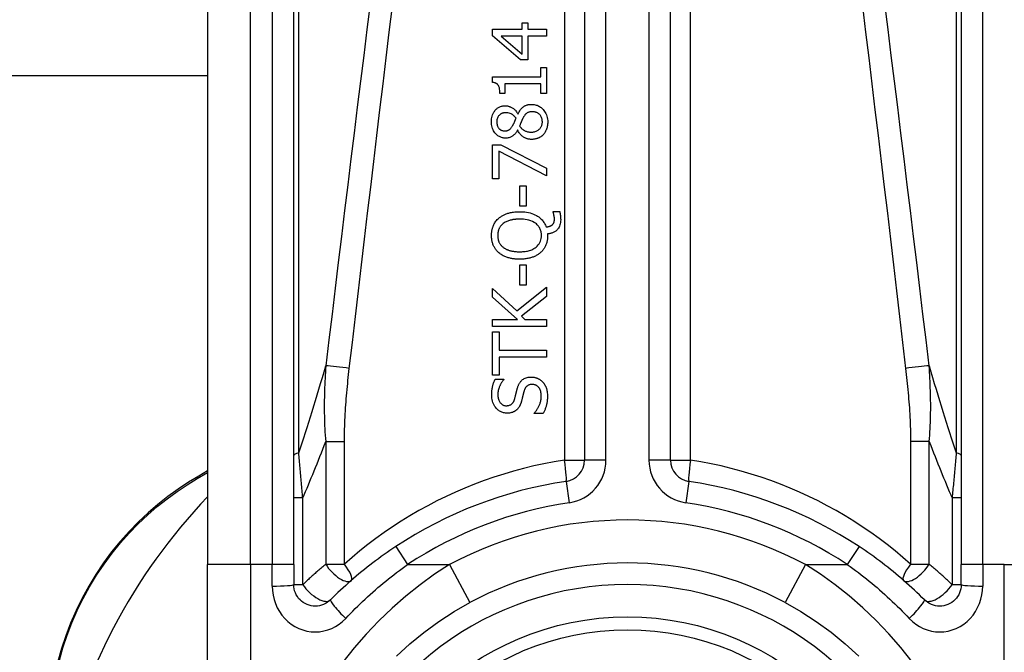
# Model space of a CAD drawing. Header units: inches. Extents: x 15 to 513, y 46 to 241.
# Tile 77 of 256: x 19.129 to 20.029, y 161.877 to 162.456. Entities that reach past the tile are written whole.
import ezdxf

# ---------------------------------------------------------------- set-up
doc = ezdxf.new("R2010")
doc.units = ezdxf.units.IN
doc.header["$MEASUREMENT"] = 0
doc.layers.add('Visible Edges(ANSI)', color=7, linetype='Continuous', lineweight=25)
doc.layers.add('Visible Tangent Edges(ANSI)', color=7, linetype='Continuous', lineweight=25)

msp = doc.modelspace()

# ---------------------------------------------------------------- linework, layer by layer
at = {"layer": 'Visible Edges(ANSI)'}
for p, q in [((19.64477, 162.70499), (19.64477, 162.05301)), ((19.72349, 162.05301), (19.72349, 162.70499)), ((19.30027, 162.60657), (19.30027, 161.9575)), ((19.37901, 161.9575), (19.37901, 162.60657)), ((19.98925, 162.60657), (19.98925, 161.9575)), ((19.58788, 162.44733), (19.58788, 162.45319)), ((19.58788, 162.45319), (19.59318, 162.45319)), ((19.59318, 162.45319), (19.59318, 162.44733)), ((19.56088, 162.44126), (19.56088, 162.44733)), ((19.56088, 162.44733), (19.58788, 162.44733)), ((19.59318, 162.44733), (19.61009, 162.44733)), ((19.61009, 162.44733), (19.61009, 162.44099)), ((19.58624, 162.41925), (19.56088, 162.44126)), ((19.58788, 162.44099), (19.56866, 162.44099)), ((19.56866, 162.44099), (19.58788, 162.42443)), ((19.58788, 162.42443), (19.58788, 162.44099)), ((19.59318, 162.44099), (19.59318, 162.41925)), ((19.61009, 162.44099), (19.59318, 162.44099)), ((19.59318, 162.41925), (19.58624, 162.41925)), ((19.60507, 162.40374), (19.60507, 162.41247)), ((19.60507, 162.41247), (19.61009, 162.41247)), ((19.61009, 162.41247), (19.61009, 162.38846)), ((19.30027, 162.40481), (16.36763, 162.40481)), ((19.56072, 162.39863), (19.56072, 162.40374)), ((19.56072, 162.40374), (19.60507, 162.40374)), ((19.57209, 162.3974), (19.57209, 162.38846)), ((19.60507, 162.3974), (19.57209, 162.3974)), ((19.60507, 162.38846), (19.60507, 162.3974)), ((19.57209, 162.38846), (19.56758, 162.38846)), ((19.61009, 162.38846), (19.60507, 162.38846)), ((19.58389, 162.36984), (19.58409, 162.36984)), ((19.58381, 162.35484), (19.58361, 162.35484)), ((19.56088, 162.31042), (19.56088, 162.34164)), ((19.56088, 162.34164), (19.56826, 162.34164)), ((19.56666, 162.33582), (19.56666, 162.31042)), ((19.61009, 162.31333), (19.56666, 162.33582)), ((19.56826, 162.34164), (19.61009, 162.32035)), ((19.61009, 162.32035), (19.61009, 162.31333)), ((19.56666, 162.31042), (19.56088, 162.31042)), ((19.58557, 162.28557), (19.58557, 162.30419)), ((19.58557, 162.30419), (19.59155, 162.30419)), ((19.59155, 162.30419), (19.59155, 162.28557)), ((19.59155, 162.28557), (19.58557, 162.28557)), ((19.61619, 162.27967), (19.61619, 162.28055)), ((19.61619, 162.28055), (19.62214, 162.28055)), ((19.61113, 162.26013), (19.61113, 162.25861)), ((19.58557, 162.21311), (19.58557, 162.23173)), ((19.58557, 162.23173), (19.59155, 162.23173)), ((19.59155, 162.23173), (19.59155, 162.21311)), ((19.56088, 162.20202), (19.56088, 162.21)), ((19.56088, 162.21), (19.58285, 162.18962)), ((19.58285, 162.18962), (19.61009, 162.21119)), ((19.59155, 162.21311), (19.58557, 162.21311)), ((19.61009, 162.21119), (19.61009, 162.2027)), ((19.58349, 162.18184), (19.56088, 162.20202)), ((19.61009, 162.2027), (19.5872, 162.18471)), ((19.5872, 162.18471), (19.59043, 162.18184)), ((19.56088, 162.1753), (19.56088, 162.18184)), ((19.56088, 162.18184), (19.58349, 162.18184)), ((19.61009, 162.1753), (19.56088, 162.1753)), ((19.59043, 162.18184), (19.61009, 162.18184)), ((19.61009, 162.18184), (19.61009, 162.1753)), ((19.56088, 162.13075), (19.56088, 162.17032)), ((19.56088, 162.17032), (19.5667, 162.17032)), ((19.5667, 162.17032), (19.5667, 162.15381)), ((19.5667, 162.15381), (19.61009, 162.15381)), ((19.5667, 162.14726), (19.5667, 162.13075)), ((19.61009, 162.14726), (19.5667, 162.14726)), ((19.61009, 162.15381), (19.61009, 162.14726)), ((19.5667, 162.13075), (19.56088, 162.13075)), ((19.56319, 162.1272), (19.57101, 162.1272)), ((19.57101, 162.1272), (19.57101, 162.12673)), ((19.59893, 162.09566), (19.59893, 162.09614)), ((19.60714, 162.09566), (19.59893, 162.09566)), ((19.30027, 162.04314), (19.29227, 162.03851)), ((19.30027, 161.72024), (19.30027, 161.9575)), ((19.37901, 161.9575), (19.37901, 161.93908)), ((19.98925, 161.93908), (19.98925, 161.9575))]:
    msp.add_line(p, q, dxfattribs=at)
at = {"layer": 'Visible Edges(ANSI)', "flags": 128}
for points in [[(19.56758, 162.38846), (19.56755, 162.38984), (19.56746, 162.3912), (19.56728, 162.39252), (19.56702, 162.39376), (19.56665, 162.39488), (19.56627, 162.39571), (19.56592, 162.39625), (19.56568, 162.39657), (19.56544, 162.39682), (19.56519, 162.39705), (19.56493, 162.39727), (19.56465, 162.39746), (19.56436, 162.39764), (19.56405, 162.3978), (19.56374, 162.39795), (19.56342, 162.39808), (19.56309, 162.39819), (19.56276, 162.39829), (19.56243, 162.39837), (19.56209, 162.39845), (19.56175, 162.39851), (19.56141, 162.39856), (19.56106, 162.3986), (19.56072, 162.39863)], [(19.55976, 162.36254), (19.5598, 162.36387), (19.55991, 162.3652), (19.56011, 162.36651), (19.56041, 162.36781), (19.56081, 162.36907), (19.56131, 162.37027), (19.56186, 162.37131), (19.56242, 162.3722), (19.56299, 162.37295), (19.56353, 162.37358), (19.56403, 162.37409), (19.56455, 162.37457), (19.56509, 162.37501), (19.56565, 162.37541), (19.56624, 162.37578), (19.56685, 162.37612), (19.56748, 162.37641), (19.56814, 162.37667), (19.56881, 162.37688), (19.56949, 162.37705), (19.57018, 162.37718), (19.57088, 162.37727), (19.57158, 162.37732), (19.57229, 162.37734)], [(19.57229, 162.37734), (19.57274, 162.37733), (19.57319, 162.3773), (19.57363, 162.37726), (19.57408, 162.37719), (19.57452, 162.37711), (19.57495, 162.37702), (19.57539, 162.37691), (19.57582, 162.37678), (19.57624, 162.37663), (19.57667, 162.37647), (19.57711, 162.37629), (19.5776, 162.37607), (19.57813, 162.3758), (19.57869, 162.37549), (19.57928, 162.37512), (19.57987, 162.3747), (19.58047, 162.37423), (19.58107, 162.3737), (19.58163, 162.37313), (19.58216, 162.37252), (19.58264, 162.37189), (19.58309, 162.37123), (19.58351, 162.37055), (19.58389, 162.36984)], [(19.58409, 162.36984), (19.58443, 162.37053), (19.58478, 162.37122), (19.58516, 162.3719), (19.58557, 162.37256), (19.586, 162.3732), (19.58646, 162.37383), (19.58695, 162.37443), (19.58746, 162.375), (19.588, 162.37554), (19.58856, 162.37604), (19.58911, 162.37647), (19.58965, 162.37684), (19.59019, 162.37716), (19.59073, 162.37744), (19.59127, 162.37768), (19.59182, 162.37788), (19.59237, 162.37805), (19.59293, 162.3782), (19.59349, 162.37832), (19.59406, 162.37841), (19.59464, 162.37849), (19.59522, 162.37853), (19.59579, 162.37856), (19.59637, 162.37857)], [(19.59701, 162.37179), (19.59648, 162.37178), (19.59595, 162.37175), (19.59541, 162.3717), (19.59488, 162.37162), (19.59436, 162.37151), (19.59385, 162.37137), (19.59335, 162.3712), (19.59289, 162.371), (19.59249, 162.37078), (19.59212, 162.37055), (19.59179, 162.37031), (19.59149, 162.37005), (19.59122, 162.36979), (19.59094, 162.36951), (19.59068, 162.36921), (19.59042, 162.3689), (19.59017, 162.36857), (19.58992, 162.36823), (19.58968, 162.36788), (19.58944, 162.36752), (19.58921, 162.36715), (19.58899, 162.36677), (19.58877, 162.36639), (19.58856, 162.36601)], [(19.59637, 162.37857), (19.59724, 162.37855), (19.5981, 162.37848), (19.59894, 162.37837), (19.59978, 162.3782), (19.60061, 162.37799), (19.60143, 162.37772), (19.60223, 162.3774), (19.60301, 162.37702), (19.60376, 162.3766), (19.60448, 162.37614), (19.60517, 162.37563), (19.60583, 162.37507), (19.60646, 162.37448), (19.60711, 162.37381), (19.60776, 162.37304), (19.60841, 162.37216), (19.60903, 162.37118), (19.6096, 162.3701), (19.61011, 162.36891), (19.61052, 162.36768), (19.61083, 162.36642), (19.61105, 162.36514), (19.61117, 162.36384), (19.61121, 162.36254)], [(19.6063, 162.36262), (19.60628, 162.3634), (19.60621, 162.36418), (19.60608, 162.36495), (19.6059, 162.3657), (19.60565, 162.36644), (19.60534, 162.36714), (19.605, 162.36776), (19.60463, 162.36831), (19.60425, 162.3688), (19.60387, 162.36922), (19.60348, 162.3696), (19.60307, 162.36994), (19.60264, 162.37026), (19.60219, 162.37054), (19.60172, 162.37079), (19.60123, 162.37102), (19.60073, 162.37121), (19.60021, 162.37138), (19.59969, 162.37151), (19.59916, 162.37162), (19.59863, 162.3717), (19.59809, 162.37175), (19.59755, 162.37178), (19.59701, 162.37179)], [(19.57272, 162.3477), (19.57198, 162.34772), (19.57124, 162.34778), (19.57051, 162.34788), (19.56978, 162.34803), (19.56907, 162.34822), (19.56836, 162.34845), (19.56767, 162.34874), (19.567, 162.34906), (19.56636, 162.34943), (19.56574, 162.34984), (19.56515, 162.35029), (19.56458, 162.35077), (19.56404, 162.35129), (19.56347, 162.35189), (19.56289, 162.35259), (19.5623, 162.3534), (19.56173, 162.35433), (19.5612, 162.35537), (19.56074, 162.3565), (19.56037, 162.35767), (19.5601, 162.35887), (19.55991, 162.36008), (19.5598, 162.36131), (19.55976, 162.36254)], [(19.57237, 162.37088), (19.57197, 162.37087), (19.57158, 162.37084), (19.57119, 162.3708), (19.5708, 162.37074), (19.57042, 162.37066), (19.57004, 162.37056), (19.56967, 162.37045), (19.5693, 162.37031), (19.56893, 162.37015), (19.56858, 162.36997), (19.56825, 162.36978), (19.56792, 162.36956), (19.5676, 162.36933), (19.5673, 162.36909), (19.56701, 162.36882), (19.56671, 162.36852), (19.56635, 162.36812), (19.56596, 162.36758), (19.56557, 162.36691), (19.56521, 162.3661), (19.56494, 162.36523), (19.56476, 162.36433), (19.56466, 162.36342), (19.56463, 162.3625)], [(19.56463, 162.3625), (19.56465, 162.36174), (19.56473, 162.36098), (19.56485, 162.36023), (19.56504, 162.35949), (19.56529, 162.35878), (19.56559, 162.35811), (19.56592, 162.35754), (19.56625, 162.35705), (19.56658, 162.35664), (19.56688, 162.35631), (19.56717, 162.35603), (19.56748, 162.35577), (19.56779, 162.35553), (19.56813, 162.35531), (19.56847, 162.35512), (19.56883, 162.35494), (19.56921, 162.35479), (19.56959, 162.35466), (19.56998, 162.35455), (19.57037, 162.35447), (19.57076, 162.3544), (19.57116, 162.35436), (19.57156, 162.35433), (19.57197, 162.35432)], [(19.58222, 162.36597), (19.58204, 162.3662), (19.58186, 162.36642), (19.58168, 162.36664), (19.58149, 162.36687), (19.5813, 162.36708), (19.5811, 162.3673), (19.5809, 162.36751), (19.5807, 162.36772), (19.58049, 162.36792), (19.58027, 162.36812), (19.58006, 162.36832), (19.57984, 162.36851), (19.57961, 162.36869), (19.57938, 162.36886), (19.57915, 162.36903), (19.57891, 162.36919), (19.57867, 162.36935), (19.57829, 162.36956), (19.57771, 162.36985), (19.57691, 162.37016), (19.5759, 162.37046), (19.57474, 162.3707), (19.57356, 162.37083), (19.57237, 162.37088)], [(19.57915, 162.35903), (19.57922, 162.35917), (19.57931, 162.35933), (19.57941, 162.35951), (19.57951, 162.35971), (19.57962, 162.35992), (19.57974, 162.36016), (19.57987, 162.3604), (19.58, 162.36067), (19.58013, 162.36094), (19.58027, 162.36123), (19.58041, 162.36153), (19.58056, 162.36184), (19.5807, 162.36216), (19.58085, 162.36249), (19.581, 162.36282), (19.58115, 162.36316), (19.58129, 162.36351), (19.58143, 162.36386), (19.58158, 162.36421), (19.58171, 162.36456), (19.58185, 162.36491), (19.58198, 162.36527), (19.5821, 162.36562), (19.58222, 162.36597)], [(19.58856, 162.36601), (19.58847, 162.36585), (19.58838, 162.36569), (19.5883, 162.36553), (19.58821, 162.36536), (19.58813, 162.36518), (19.58804, 162.365), (19.58795, 162.3648), (19.58786, 162.3646), (19.58776, 162.36438), (19.58766, 162.36415), (19.58756, 162.3639), (19.58745, 162.36364), (19.58733, 162.36336), (19.58721, 162.36306), (19.58708, 162.36274), (19.58695, 162.36241), (19.5868, 162.36205), (19.58665, 162.36166), (19.58648, 162.36125), (19.58631, 162.36082), (19.58612, 162.36035), (19.58592, 162.35986), (19.58571, 162.35934), (19.58549, 162.35879)], [(19.59601, 162.35317), (19.5968, 162.35319), (19.59758, 162.35326), (19.59836, 162.35337), (19.59912, 162.35354), (19.59987, 162.35376), (19.60061, 162.35405), (19.6013, 162.35437), (19.60193, 162.35474), (19.6025, 162.35512), (19.60301, 162.35552), (19.60347, 162.35593), (19.60388, 162.35635), (19.60427, 162.35678), (19.60462, 162.35723), (19.60494, 162.3577), (19.60523, 162.35819), (19.60549, 162.3587), (19.60571, 162.35924), (19.6059, 162.35978), (19.60605, 162.36034), (19.60616, 162.3609), (19.60624, 162.36147), (19.60629, 162.36204), (19.6063, 162.36262)], [(19.61121, 162.36254), (19.61121, 162.3621), (19.61119, 162.36166), (19.61117, 162.36122), (19.61114, 162.36078), (19.61111, 162.36035), (19.61106, 162.35991), (19.611, 162.35948), (19.61094, 162.35905), (19.61086, 162.35862), (19.61078, 162.35819), (19.61068, 162.35776), (19.61057, 162.35734), (19.61046, 162.35692), (19.61033, 162.3565), (19.61019, 162.35608), (19.61004, 162.35566), (19.60984, 162.35516), (19.60959, 162.35459), (19.60929, 162.35397), (19.60892, 162.3533), (19.60849, 162.35262), (19.60803, 162.35196), (19.60752, 162.35133), (19.60698, 162.35074)], [(19.57197, 162.35432), (19.57223, 162.35433), (19.57249, 162.35434), (19.57275, 162.35436), (19.57301, 162.35438), (19.57327, 162.35442), (19.57353, 162.35446), (19.57378, 162.35451), (19.57404, 162.35457), (19.57429, 162.35464), (19.57454, 162.35472), (19.57478, 162.35481), (19.57503, 162.35491), (19.57531, 162.35504), (19.57562, 162.3552), (19.57595, 162.35541), (19.57632, 162.35566), (19.5767, 162.35597), (19.57711, 162.35634), (19.5775, 162.35674), (19.57787, 162.35717), (19.57822, 162.35761), (19.57855, 162.35807), (19.57886, 162.35855), (19.57915, 162.35903)], [(19.58361, 162.35484), (19.58337, 162.35443), (19.58311, 162.35402), (19.58285, 162.35361), (19.58257, 162.35321), (19.58229, 162.35281), (19.58199, 162.35241), (19.58169, 162.35203), (19.58138, 162.35166), (19.58105, 162.35129), (19.58072, 162.35094), (19.58037, 162.3506), (19.58002, 162.35027), (19.57965, 162.34996), (19.57927, 162.34966), (19.57884, 162.34936), (19.57836, 162.34906), (19.57782, 162.34877), (19.5772, 162.3485), (19.57652, 162.34825), (19.57577, 162.34804), (19.57502, 162.34789), (19.57426, 162.34778), (19.57349, 162.34772), (19.57272, 162.3477)], [(19.59649, 162.34651), (19.59596, 162.34652), (19.59542, 162.34655), (19.59489, 162.3466), (19.59437, 162.34667), (19.59385, 162.34676), (19.59333, 162.34687), (19.59282, 162.347), (19.59231, 162.34715), (19.5918, 162.34732), (19.59131, 162.34752), (19.5908, 162.34774), (19.59026, 162.348), (19.5897, 162.34831), (19.58912, 162.34866), (19.58852, 162.34907), (19.58792, 162.34953), (19.58731, 162.35005), (19.58671, 162.35064), (19.58613, 162.35127), (19.5856, 162.35194), (19.5851, 162.35263), (19.58463, 162.35334), (19.58421, 162.35408), (19.58381, 162.35484)], [(19.58549, 162.35879), (19.58573, 162.35844), (19.58598, 162.35809), (19.58624, 162.35775), (19.58652, 162.35742), (19.5868, 162.3571), (19.58709, 162.35679), (19.58739, 162.3565), (19.5877, 162.35621), (19.58803, 162.35593), (19.58836, 162.35566), (19.5887, 162.35541), (19.58906, 162.35516), (19.58944, 162.35492), (19.58987, 162.35467), (19.59034, 162.35442), (19.59085, 162.35418), (19.59141, 162.35396), (19.59202, 162.35375), (19.59267, 162.35357), (19.59333, 162.35342), (19.59399, 162.35331), (19.59466, 162.35323), (19.59534, 162.35318), (19.59601, 162.35317)], [(19.60698, 162.35074), (19.60669, 162.35044), (19.60639, 162.35016), (19.60608, 162.34988), (19.60577, 162.34962), (19.60545, 162.34937), (19.60512, 162.34912), (19.60478, 162.34889), (19.60444, 162.34867), (19.60409, 162.34846), (19.60373, 162.34826), (19.60336, 162.34807), (19.60299, 162.34789), (19.60261, 162.34772), (19.6022, 162.34756), (19.60176, 162.34739), (19.60127, 162.34723), (19.60075, 162.34707), (19.60018, 162.34693), (19.59958, 162.3468), (19.59897, 162.34669), (19.59836, 162.34661), (19.59774, 162.34655), (19.59712, 162.34652), (19.59649, 162.34651)], [(19.55984, 162.25861), (19.55985, 162.25925), (19.55987, 162.25988), (19.55991, 162.26051), (19.55996, 162.26115), (19.56003, 162.26177), (19.56011, 162.2624), (19.56021, 162.26302), (19.56033, 162.26364), (19.56047, 162.26425), (19.56062, 162.26486), (19.56079, 162.26547), (19.56099, 162.26607), (19.5612, 162.26667), (19.56143, 162.26726), (19.56169, 162.26788), (19.56201, 162.26855), (19.56239, 162.26928), (19.56282, 162.27004), (19.56332, 162.27083), (19.56389, 162.27162), (19.5645, 162.27239), (19.56514, 162.27312), (19.56582, 162.27382), (19.56654, 162.27448)], [(19.56654, 162.27448), (19.5671, 162.27495), (19.56767, 162.27538), (19.56825, 162.2758), (19.56885, 162.2762), (19.56947, 162.27657), (19.57009, 162.27692), (19.57073, 162.27726), (19.57137, 162.27757), (19.57203, 162.27787), (19.57269, 162.27815), (19.57337, 162.27841), (19.57407, 162.27866), (19.5748, 162.2789), (19.57557, 162.27913), (19.57638, 162.27934), (19.57722, 162.27954), (19.57811, 162.27973), (19.57903, 162.27989), (19.58, 162.28004), (19.58101, 162.28016), (19.58207, 162.28025), (19.58317, 162.28033), (19.58433, 162.28037), (19.58553, 162.28039)], [(19.58553, 162.27357), (19.58498, 162.27356), (19.58442, 162.27355), (19.58387, 162.27354), (19.58331, 162.27351), (19.58276, 162.27348), (19.5822, 162.27343), (19.58165, 162.27338), (19.58109, 162.27332), (19.58054, 162.27326), (19.57999, 162.27318), (19.57944, 162.27309), (19.5789, 162.27299), (19.57835, 162.27288), (19.57781, 162.27276), (19.57728, 162.27262), (19.57675, 162.27248), (19.57615, 162.2723), (19.57548, 162.27208), (19.57474, 162.27181), (19.57395, 162.27149), (19.57313, 162.2711), (19.57229, 162.27065), (19.57144, 162.27013), (19.57061, 162.26954)], [(19.58553, 162.28039), (19.58713, 162.28036), (19.58874, 162.28027), (19.59035, 162.28013), (19.59195, 162.27991), (19.59354, 162.27961), (19.59511, 162.27924), (19.59665, 162.27878), (19.59815, 162.27823), (19.59955, 162.27761), (19.60081, 162.27695), (19.60195, 162.27627), (19.60297, 162.27558), (19.60386, 162.27488), (19.60465, 162.2742), (19.60535, 162.27354), (19.60599, 162.27287), (19.6066, 162.27216), (19.60717, 162.27142), (19.6077, 162.27064), (19.60819, 162.26984), (19.60864, 162.26902), (19.60905, 162.26818), (19.60941, 162.26731), (19.60973, 162.26643)], [(19.60555, 162.25865), (19.60553, 162.25949), (19.60546, 162.26033), (19.60536, 162.26116), (19.6052, 162.26197), (19.605, 162.26278), (19.60475, 162.26358), (19.60444, 162.26436), (19.60409, 162.26512), (19.60368, 162.26584), (19.60323, 162.26654), (19.60274, 162.2672), (19.6022, 162.26784), (19.6016, 162.26845), (19.60086, 162.26914), (19.59991, 162.26987), (19.59875, 162.27063), (19.59734, 162.27137), (19.59575, 162.27203), (19.5941, 162.27255), (19.59242, 162.27295), (19.59071, 162.27323), (19.58899, 162.27343), (19.58725, 162.27353), (19.58553, 162.27357)], [(19.62305, 162.27289), (19.62302, 162.27172), (19.62291, 162.27056), (19.62271, 162.26941), (19.62242, 162.26829), (19.62203, 162.26719), (19.62156, 162.26619), (19.62105, 162.26532), (19.62053, 162.26458), (19.62002, 162.26396), (19.61954, 162.26345), (19.61906, 162.263), (19.61855, 162.26258), (19.61802, 162.2622), (19.61746, 162.26186), (19.61689, 162.26154), (19.61629, 162.26126), (19.61567, 162.26101), (19.61505, 162.2608), (19.61441, 162.26062), (19.61376, 162.26047), (19.61311, 162.26034), (19.61245, 162.26025), (19.61179, 162.26017), (19.61113, 162.26013)], [(19.61536, 162.2683), (19.61553, 162.26846), (19.61569, 162.26862), (19.61584, 162.26879), (19.61599, 162.26896), (19.61613, 162.26914), (19.61627, 162.26932), (19.61639, 162.26951), (19.61651, 162.26971), (19.61662, 162.26991), (19.61672, 162.27011), (19.61681, 162.27033), (19.6169, 162.27055), (19.61698, 162.27078), (19.61705, 162.27103), (19.61711, 162.27128), (19.61716, 162.27156), (19.61721, 162.27185), (19.61725, 162.27215), (19.61729, 162.27245), (19.61731, 162.27276), (19.61733, 162.27306), (19.61734, 162.27337), (19.61735, 162.27367), (19.61735, 162.27397)], [(19.61735, 162.27397), (19.61735, 162.27413), (19.61734, 162.2743), (19.61734, 162.27447), (19.61733, 162.27465), (19.61731, 162.27482), (19.61729, 162.27499), (19.61728, 162.27517), (19.61725, 162.27534), (19.61723, 162.27551), (19.61721, 162.27569), (19.61718, 162.27586), (19.61715, 162.27603), (19.61712, 162.2762), (19.61708, 162.27637), (19.61705, 162.27654), (19.61701, 162.27671), (19.61698, 162.27688), (19.61694, 162.27704), (19.61689, 162.27726), (19.6168, 162.27764), (19.61668, 162.27812), (19.61653, 162.27866), (19.61637, 162.27919), (19.61619, 162.27967)], [(19.62214, 162.28055), (19.62223, 162.28015), (19.62232, 162.27975), (19.6224, 162.27937), (19.62247, 162.27899), (19.62254, 162.27862), (19.6226, 162.27826), (19.62266, 162.27791), (19.62271, 162.27758), (19.62276, 162.27725), (19.6228, 162.27695), (19.62283, 162.27665), (19.62286, 162.27636), (19.62289, 162.27608), (19.62292, 162.27579), (19.62295, 162.2755), (19.62297, 162.27521), (19.62299, 162.27492), (19.62301, 162.27463), (19.62302, 162.27434), (19.62303, 162.27405), (19.62304, 162.27376), (19.62305, 162.27347), (19.62305, 162.27318), (19.62305, 162.27289)], [(19.57061, 162.26954), (19.5702, 162.26921), (19.56981, 162.26888), (19.56943, 162.26853), (19.56907, 162.26816), (19.56872, 162.26779), (19.56839, 162.26739), (19.56807, 162.26699), (19.56777, 162.26657), (19.56748, 162.26613), (19.56722, 162.26568), (19.56697, 162.26522), (19.56674, 162.26475), (19.56654, 162.26427), (19.56635, 162.26378), (19.56618, 162.26329), (19.56604, 162.26279), (19.56591, 162.26228), (19.5658, 162.26177), (19.56571, 162.26125), (19.56563, 162.26074), (19.56558, 162.26022), (19.56554, 162.2597), (19.56551, 162.25917), (19.56551, 162.25865)], [(19.60973, 162.26643), (19.60994, 162.26645), (19.61015, 162.26647), (19.61035, 162.26649), (19.61056, 162.26652), (19.61076, 162.26655), (19.61097, 162.26658), (19.61117, 162.26661), (19.61138, 162.26665), (19.61158, 162.26669), (19.61179, 162.26673), (19.61199, 162.26677), (19.61219, 162.26682), (19.61239, 162.26687), (19.61259, 162.26693), (19.61279, 162.26699), (19.61299, 162.26705), (19.6132, 162.26712), (19.61346, 162.26721), (19.61375, 162.26733), (19.61407, 162.26747), (19.61441, 162.26764), (19.61474, 162.26784), (19.61506, 162.26806), (19.61536, 162.2683)], [(19.56654, 162.24278), (19.566, 162.24327), (19.56547, 162.24378), (19.56496, 162.24431), (19.56448, 162.24486), (19.56402, 162.24542), (19.56359, 162.246), (19.56317, 162.2466), (19.56278, 162.24722), (19.56241, 162.24786), (19.56207, 162.24851), (19.56175, 162.24918), (19.56145, 162.24986), (19.56119, 162.25055), (19.56094, 162.25125), (19.56073, 162.25196), (19.56053, 162.25268), (19.56037, 162.25341), (19.56022, 162.25415), (19.5601, 162.25488), (19.56001, 162.25562), (19.55993, 162.25637), (19.55988, 162.25711), (19.55985, 162.25786), (19.55984, 162.25861)], [(19.56551, 162.25865), (19.56551, 162.25821), (19.56553, 162.25777), (19.56555, 162.25733), (19.56559, 162.25688), (19.56564, 162.25645), (19.5657, 162.25601), (19.56577, 162.25557), (19.56585, 162.25514), (19.56595, 162.25471), (19.56606, 162.25429), (19.56619, 162.25387), (19.56633, 162.25345), (19.56648, 162.25304), (19.56666, 162.25262), (19.56687, 162.25217), (19.56712, 162.25169), (19.56741, 162.25119), (19.56776, 162.25067), (19.56816, 162.25013), (19.5686, 162.2496), (19.56907, 162.24909), (19.56956, 162.24861), (19.57007, 162.24816), (19.57061, 162.24772)], [(19.58553, 162.2437), (19.58654, 162.24371), (19.58757, 162.24374), (19.5886, 162.24381), (19.58963, 162.2439), (19.59066, 162.24402), (19.59168, 162.24418), (19.5927, 162.24438), (19.5937, 162.24461), (19.59469, 162.24489), (19.59565, 162.24521), (19.59663, 162.24558), (19.59764, 162.24605), (19.59867, 162.2466), (19.5997, 162.24726), (19.60073, 162.24804), (19.60171, 162.24894), (19.60261, 162.24993), (19.6034, 162.251), (19.60407, 162.25214), (19.60462, 162.25337), (19.60504, 162.25465), (19.60533, 162.25596), (19.60549, 162.2573), (19.60555, 162.25865)], [(19.61113, 162.25861), (19.61112, 162.25787), (19.61109, 162.25713), (19.61104, 162.25639), (19.61097, 162.25565), (19.61088, 162.25492), (19.61076, 162.25419), (19.61063, 162.25347), (19.61046, 162.25275), (19.61028, 162.25204), (19.61007, 162.25133), (19.60983, 162.25063), (19.60957, 162.24994), (19.60927, 162.24925), (19.60896, 162.24858), (19.60862, 162.24792), (19.60825, 162.24727), (19.60785, 162.24664), (19.60743, 162.24603), (19.60699, 162.24543), (19.60652, 162.24485), (19.60603, 162.24429), (19.60552, 162.24376), (19.60498, 162.24324), (19.60443, 162.24274)], [(19.57061, 162.24772), (19.57101, 162.24742), (19.57143, 162.24714), (19.57185, 162.24687), (19.57228, 162.24661), (19.57272, 162.24636), (19.57317, 162.24614), (19.57362, 162.24592), (19.57408, 162.24571), (19.57454, 162.24552), (19.57501, 162.24534), (19.57549, 162.24517), (19.57598, 162.24501), (19.57651, 162.24485), (19.57708, 162.24469), (19.5777, 162.24453), (19.57836, 162.24438), (19.57907, 162.24424), (19.57983, 162.24411), (19.58065, 162.24399), (19.58151, 162.24389), (19.58243, 162.24381), (19.58341, 162.24375), (19.58444, 162.24371), (19.58553, 162.2437)], [(19.58553, 162.23688), (19.58473, 162.23688), (19.58393, 162.2369), (19.58312, 162.23694), (19.58232, 162.23699), (19.58151, 162.23705), (19.58071, 162.23713), (19.57991, 162.23723), (19.57911, 162.23735), (19.57832, 162.23748), (19.57753, 162.23764), (19.57674, 162.23781), (19.57597, 162.23801), (19.5752, 162.23822), (19.57444, 162.23847), (19.57367, 162.23873), (19.57288, 162.23903), (19.57209, 162.23937), (19.57129, 162.23973), (19.57049, 162.24014), (19.56968, 162.24058), (19.56888, 162.24106), (19.56809, 162.24159), (19.56731, 162.24216), (19.56654, 162.24278)], [(19.60443, 162.24274), (19.60383, 162.24224), (19.60322, 162.24177), (19.60259, 162.24133), (19.60195, 162.24091), (19.60129, 162.24052), (19.60061, 162.24015), (19.59993, 162.2398), (19.59923, 162.23947), (19.59852, 162.23917), (19.5978, 162.23889), (19.59707, 162.23862), (19.59631, 162.23837), (19.59554, 162.23814), (19.59474, 162.23793), (19.59392, 162.23774), (19.59309, 162.23756), (19.59223, 162.2374), (19.59134, 162.23727), (19.59043, 162.23715), (19.5895, 162.23705), (19.58855, 162.23698), (19.58757, 162.23692), (19.58656, 162.23689), (19.58553, 162.23688)], [(19.58365, 162.11935), (19.58382, 162.11987), (19.584, 162.1204), (19.5842, 162.12092), (19.58441, 162.12143), (19.58463, 162.12194), (19.58487, 162.12244), (19.58513, 162.12293), (19.5854, 162.12342), (19.5857, 162.12388), (19.58601, 162.12434), (19.58634, 162.12478), (19.58671, 162.12524), (19.58715, 162.12572), (19.58767, 162.12622), (19.58828, 162.12672), (19.58897, 162.12721), (19.58976, 162.12767), (19.5906, 162.12808), (19.59146, 162.12841), (19.59236, 162.12868), (19.59327, 162.12888), (19.59419, 162.12902), (19.59512, 162.12909), (19.59605, 162.12912)], [(19.59605, 162.12912), (19.59655, 162.12911), (19.59703, 162.12909), (19.59752, 162.12904), (19.598, 162.12899), (19.59848, 162.12891), (19.59895, 162.12882), (19.59942, 162.12872), (19.59989, 162.12859), (19.60036, 162.12846), (19.60082, 162.1283), (19.60128, 162.12813), (19.60174, 162.12795), (19.60219, 162.12775), (19.60263, 162.12754), (19.60306, 162.12732), (19.60348, 162.12708), (19.60389, 162.12683), (19.6043, 162.12656), (19.6047, 162.12628), (19.60508, 162.12598), (19.60545, 162.12567), (19.60582, 162.12534), (19.60617, 162.125), (19.6065, 162.12465)], [(19.56, 162.11257), (19.56001, 162.11314), (19.56002, 162.11371), (19.56004, 162.11427), (19.56007, 162.11484), (19.5601, 162.11541), (19.56015, 162.11597), (19.5602, 162.11654), (19.56026, 162.1171), (19.56034, 162.11766), (19.56042, 162.11823), (19.56051, 162.11879), (19.56061, 162.11934), (19.56072, 162.1199), (19.56084, 162.12046), (19.56097, 162.12103), (19.56112, 162.12163), (19.5613, 162.12226), (19.56149, 162.12292), (19.56171, 162.12359), (19.56195, 162.12429), (19.56222, 162.125), (19.56251, 162.12572), (19.56284, 162.12646), (19.56319, 162.1272)], [(19.57101, 162.12673), (19.57069, 162.12636), (19.57038, 162.12599), (19.57008, 162.12561), (19.56979, 162.12522), (19.5695, 162.12482), (19.56923, 162.12442), (19.56897, 162.124), (19.56872, 162.12359), (19.56847, 162.12316), (19.56824, 162.12273), (19.56801, 162.1223), (19.5678, 162.12186), (19.56759, 162.12143), (19.56738, 162.12098), (19.56717, 162.12049), (19.56693, 162.1199), (19.56669, 162.11924), (19.56645, 162.11848), (19.56622, 162.11765), (19.56602, 162.11674), (19.56587, 162.11582), (19.56575, 162.11488), (19.56569, 162.11395), (19.56567, 162.11301)], [(19.58106, 162.10926), (19.58118, 162.10972), (19.5813, 162.11017), (19.58142, 162.11062), (19.58153, 162.11107), (19.58164, 162.11151), (19.58175, 162.11196), (19.58186, 162.11239), (19.58197, 162.11283), (19.58207, 162.11326), (19.58218, 162.11369), (19.58228, 162.11412), (19.58238, 162.11454), (19.58249, 162.11496), (19.58259, 162.11538), (19.58269, 162.11579), (19.58279, 162.1162), (19.5829, 162.1166), (19.583, 162.11701), (19.58311, 162.11741), (19.58321, 162.1178), (19.58332, 162.11819), (19.58343, 162.11858), (19.58354, 162.11897), (19.58365, 162.11935)], [(19.59709, 162.1223), (19.59647, 162.12228), (19.59586, 162.12223), (19.59525, 162.12214), (19.59465, 162.122), (19.59406, 162.12182), (19.5935, 162.12158), (19.59301, 162.12133), (19.59259, 162.12106), (19.59223, 162.12078), (19.59193, 162.12052), (19.59168, 162.12027), (19.59144, 162.12001), (19.59122, 162.11973), (19.59101, 162.11945), (19.59082, 162.11916), (19.59064, 162.11886), (19.59047, 162.11855), (19.59031, 162.11823), (19.59016, 162.11791), (19.59002, 162.11758), (19.58989, 162.11725), (19.58977, 162.11691), (19.58966, 162.11658), (19.58955, 162.11624)], [(19.60531, 162.11133), (19.60529, 162.11223), (19.60524, 162.11313), (19.60515, 162.11403), (19.60501, 162.11493), (19.60482, 162.11581), (19.60457, 162.11667), (19.60427, 162.11747), (19.60394, 162.11817), (19.6036, 162.11877), (19.60324, 162.11928), (19.6029, 162.11972), (19.60255, 162.12009), (19.60219, 162.12044), (19.6018, 162.12077), (19.6014, 162.12106), (19.60098, 162.12133), (19.60053, 162.12156), (19.60007, 162.12177), (19.59959, 162.12194), (19.5991, 162.12207), (19.59861, 162.12217), (19.5981, 162.12224), (19.5976, 162.12229), (19.59709, 162.1223)], [(19.6065, 162.12465), (19.60677, 162.12435), (19.60703, 162.12405), (19.60728, 162.12374), (19.60753, 162.12343), (19.60776, 162.12311), (19.60799, 162.12278), (19.60821, 162.12245), (19.60842, 162.12212), (19.60863, 162.12178), (19.60882, 162.12143), (19.60901, 162.12109), (19.60919, 162.12073), (19.60936, 162.12037), (19.60953, 162.12001), (19.60968, 162.11964), (19.60983, 162.11926), (19.60999, 162.11882), (19.61018, 162.11825), (19.61037, 162.11755), (19.61055, 162.11671), (19.61071, 162.11573), (19.61085, 162.11459), (19.61094, 162.11329), (19.61097, 162.11181)], [(19.57408, 162.09602), (19.57328, 162.09604), (19.57248, 162.09611), (19.57169, 162.09622), (19.57092, 162.09638), (19.57015, 162.09658), (19.56939, 162.09684), (19.56865, 162.09715), (19.56793, 162.09751), (19.56724, 162.09791), (19.56658, 162.09835), (19.56595, 162.09884), (19.56534, 162.09936), (19.56475, 162.09993), (19.56413, 162.10059), (19.56348, 162.10137), (19.56283, 162.10228), (19.5622, 162.10332), (19.5616, 162.1045), (19.56109, 162.10578), (19.56068, 162.10709), (19.56037, 162.10844), (19.56016, 162.10981), (19.56004, 162.11118), (19.56, 162.11257)], [(19.56567, 162.11301), (19.56569, 162.11215), (19.56575, 162.1113), (19.56586, 162.11045), (19.56601, 162.10962), (19.56623, 162.10879), (19.56651, 162.10799), (19.56683, 162.10724), (19.56718, 162.10658), (19.56753, 162.10602), (19.56789, 162.10553), (19.56823, 162.10513), (19.56855, 162.10479), (19.56888, 162.10448), (19.56922, 162.1042), (19.56958, 162.10394), (19.56996, 162.10371), (19.57035, 162.1035), (19.57077, 162.10332), (19.57119, 162.10317), (19.57162, 162.10304), (19.57206, 162.10295), (19.5725, 162.10289), (19.57295, 162.10285), (19.5734, 162.10284)], [(19.58955, 162.11624), (19.58945, 162.11587), (19.58936, 162.11552), (19.58927, 162.11519), (19.58918, 162.11488), (19.5891, 162.11458), (19.58903, 162.11429), (19.58896, 162.11401), (19.58889, 162.11373), (19.58882, 162.11345), (19.58875, 162.11317), (19.58868, 162.11288), (19.58861, 162.11259), (19.58854, 162.11228), (19.58846, 162.11196), (19.58838, 162.11163), (19.58829, 162.11127), (19.5882, 162.11089), (19.5881, 162.11049), (19.588, 162.11005), (19.58788, 162.10959), (19.58776, 162.10909), (19.58762, 162.10855), (19.58748, 162.10797), (19.58732, 162.10734)], [(19.59893, 162.09614), (19.59936, 162.09661), (19.59977, 162.09709), (19.60018, 162.09758), (19.60057, 162.09808), (19.60094, 162.09859), (19.6013, 162.0991), (19.60165, 162.09963), (19.60198, 162.10017), (19.6023, 162.10071), (19.6026, 162.10127), (19.60289, 162.10183), (19.60317, 162.1024), (19.60343, 162.10298), (19.60368, 162.10358), (19.60392, 162.1042), (19.60416, 162.10486), (19.60439, 162.10556), (19.6046, 162.1063), (19.6048, 162.10707), (19.60497, 162.10787), (19.60511, 162.1087), (19.60522, 162.10955), (19.60528, 162.11043), (19.60531, 162.11133)], [(19.61097, 162.11181), (19.61097, 162.11112), (19.61095, 162.11042), (19.61092, 162.10972), (19.61089, 162.10901), (19.61084, 162.1083), (19.61077, 162.10759), (19.61069, 162.10688), (19.6106, 162.10617), (19.61049, 162.10547), (19.61036, 162.10477), (19.61021, 162.10408), (19.61005, 162.10341), (19.60986, 162.10274), (19.60966, 162.10208), (19.60945, 162.10142), (19.60923, 162.10077), (19.609, 162.10011), (19.60876, 162.09947), (19.60852, 162.09882), (19.60826, 162.09818), (19.608, 162.09754), (19.60772, 162.09691), (19.60744, 162.09628), (19.60714, 162.09566)], [(19.5734, 162.10284), (19.574, 162.10285), (19.57459, 162.1029), (19.57518, 162.10299), (19.57576, 162.10312), (19.57633, 162.1033), (19.57688, 162.10352), (19.57736, 162.10377), (19.57779, 162.10404), (19.57816, 162.10431), (19.57847, 162.10459), (19.57875, 162.10486), (19.57901, 162.10515), (19.57926, 162.10544), (19.57949, 162.10575), (19.5797, 162.10607), (19.5799, 162.1064), (19.58009, 162.10673), (19.58026, 162.10708), (19.58042, 162.10743), (19.58057, 162.10779), (19.58071, 162.10815), (19.58084, 162.10852), (19.58095, 162.10889), (19.58106, 162.10926)], [(19.58732, 162.10734), (19.58724, 162.10706), (19.58716, 162.10677), (19.58708, 162.10648), (19.58699, 162.1062), (19.5869, 162.10591), (19.58681, 162.10562), (19.58671, 162.10534), (19.58661, 162.10506), (19.5865, 162.10478), (19.58639, 162.1045), (19.58628, 162.10422), (19.58617, 162.10394), (19.58605, 162.10367), (19.58592, 162.1034), (19.5858, 162.10313), (19.58567, 162.10286), (19.58552, 162.10257), (19.58533, 162.10223), (19.58509, 162.10182), (19.5848, 162.10136), (19.58444, 162.10086), (19.58402, 162.10033), (19.58353, 162.09977), (19.58297, 162.09921)], [(19.58297, 162.09921), (19.58275, 162.09901), (19.58252, 162.09881), (19.58229, 162.09863), (19.58206, 162.09844), (19.58182, 162.09827), (19.58157, 162.0981), (19.58133, 162.09794), (19.58107, 162.09779), (19.58082, 162.09764), (19.58056, 162.0975), (19.5803, 162.09736), (19.58003, 162.09723), (19.57976, 162.09711), (19.57948, 162.09699), (19.57921, 162.09688), (19.5789, 162.09676), (19.57853, 162.09664), (19.5781, 162.09651), (19.5776, 162.09639), (19.57704, 162.09627), (19.57641, 162.09617), (19.57571, 162.09609), (19.57493, 162.09604), (19.57408, 162.09602)], [(19.29227, 162.03851), (19.28278, 162.03276), (19.27335, 162.0265), (19.26403, 162.01974), (19.25485, 162.01248), (19.24585, 162.00473), (19.23709, 161.9965), (19.22859, 161.9878), (19.2204, 161.97863), (19.21257, 161.969), (19.20514, 161.95894), (19.19814, 161.94851), (19.19161, 161.93774), (19.18555, 161.9267), (19.18001, 161.91542), (19.17501, 161.90395), (19.17056, 161.89234), (19.16669, 161.88065), (19.16338, 161.86892)], [(19.47228, 161.97392), (19.46961, 161.97213), (19.46695, 161.97033), (19.4643, 161.96849), (19.46167, 161.96664), (19.45905, 161.96476), (19.45645, 161.96286), (19.45386, 161.96094), (19.45129, 161.95899), (19.44874, 161.95703), (19.4462, 161.95504), (19.44368, 161.95303), (19.44118, 161.951), (19.43869, 161.94895), (19.43622, 161.94689), (19.43378, 161.9448), (19.43135, 161.94269), (19.42893, 161.94056), (19.42654, 161.93841), (19.42417, 161.93625), (19.42182, 161.93407), (19.41949, 161.93187), (19.41718, 161.92965), (19.41489, 161.92741), (19.41262, 161.92516)], [(19.95564, 161.92516), (19.95337, 161.92741), (19.95108, 161.92965), (19.94877, 161.93187), (19.94644, 161.93407), (19.94408, 161.93625), (19.94171, 161.93841), (19.93932, 161.94056), (19.93691, 161.94269), (19.93448, 161.9448), (19.93203, 161.94689), (19.92956, 161.94895), (19.92708, 161.951), (19.92457, 161.95303), (19.92205, 161.95504), (19.91952, 161.95703), (19.91696, 161.95899), (19.91439, 161.96094), (19.91181, 161.96286), (19.9092, 161.96476), (19.90659, 161.96664), (19.90395, 161.96849), (19.90131, 161.97033), (19.89865, 161.97213), (19.89597, 161.97392)], [(19.41262, 161.92516), (19.41119, 161.92388), (19.40965, 161.92274), (19.40799, 161.92175), (19.40624, 161.92093), (19.40443, 161.92027), (19.40255, 161.91979), (19.40064, 161.9195), (19.39871, 161.91939), (19.39678, 161.91949), (19.39487, 161.91978), (19.39299, 161.92025), (19.39116, 161.92091), (19.38941, 161.92174), (19.38775, 161.92273), (19.3862, 161.92388), (19.38477, 161.92516), (19.38348, 161.92659), (19.38233, 161.92813), (19.38134, 161.92979), (19.38051, 161.93153), (19.37986, 161.93335), (19.37939, 161.93523), (19.37911, 161.93715), (19.37901, 161.93908)], [(19.98925, 161.93908), (19.98915, 161.93715), (19.98886, 161.93525), (19.98838, 161.93339), (19.98773, 161.93157), (19.98691, 161.92983), (19.98593, 161.92817), (19.98479, 161.92662), (19.98351, 161.92519), (19.98209, 161.9239), (19.98054, 161.92275), (19.97888, 161.92176), (19.97713, 161.92093), (19.9753, 161.92027), (19.97343, 161.91979), (19.97151, 161.91949), (19.96958, 161.91939), (19.96765, 161.91949), (19.96574, 161.91977), (19.96386, 161.92024), (19.96203, 161.92089), (19.96028, 161.92172), (19.95862, 161.92271), (19.95706, 161.92387), (19.95564, 161.92516)], [(19.47286, 161.87374), (19.48516, 161.88492), (19.49809, 161.89548), (19.5116, 161.90537), (19.52562, 161.91449), (19.5401, 161.9228)], [(19.82816, 161.9228), (19.84267, 161.9145), (19.85674, 161.90541), (19.87028, 161.89557), (19.88322, 161.88502), (19.89551, 161.87383)]]:
    msp.add_lwpolyline(points, dxfattribs=at)
at = {"layer": 'Visible Edges(ANSI)'}
msp.add_circle((19.68413, 161.65381), 0.25591, dxfattribs=at)
for centre, radius, start, end in [((19.62508, 162.05301), 0.01969, 278.41327, 0), ((19.74317, 162.05301), 0.01969, 180, 261.58673), ((19.68413, 161.65381), 0.38386, 98.41327, 123.49631), ((19.68413, 161.65381), 0.38386, 56.50369, 81.58673), ((19.68327, 161.65381), 0.52953, 136.3272, 168.3795), ((19.68413, 161.65381), 0.30512, 61.83282, 118.16718)]:
    msp.add_arc(centre, radius, start, end, dxfattribs=at)
at = {"layer": 'Visible Tangent Edges(ANSI)'}
for p, q in [((19.62648, 162.70499), (19.62648, 162.05301)), ((19.66445, 162.05301), (19.66445, 162.70499)), ((19.7038, 162.70499), (19.7038, 162.05301)), ((19.74178, 162.05301), (19.74178, 162.70499)), ((19.33964, 161.9575), (19.33964, 162.60657)), ((19.35932, 162.60657), (19.35932, 161.9575)), ((19.3836, 162.05975), (19.3836, 162.60889)), ((19.98465, 162.60889), (19.98465, 162.05975)), ((20.00893, 161.9575), (20.00893, 162.60657)), ((19.40824, 162.07005), (19.40824, 161.95785)), ((19.40824, 162.07005), (19.42534, 162.07005)), ((19.42534, 161.95785), (19.42534, 162.07005)), ((19.96002, 162.07005), (19.94292, 162.07005)), ((19.94292, 162.07005), (19.94292, 161.95785)), ((19.96002, 161.95785), (19.96002, 162.07005)), ((19.62648, 162.05301), (19.64477, 162.05301)), ((19.66445, 162.05301), (19.64477, 162.05301)), ((19.72349, 162.05301), (19.7038, 162.05301)), ((19.72349, 162.05301), (19.74178, 162.05301)), ((19.29082, 162.03614), (19.30027, 162.04165)), ((19.62796, 162.03354), (19.63084, 162.01407)), ((19.74029, 162.03354), (19.73741, 162.01407)), ((19.38735, 162.01843), (19.37901, 162.01843)), ((19.38735, 161.93908), (19.38735, 162.01843)), ((19.98925, 162.01843), (19.9809, 162.01843)), ((19.9809, 162.01843), (19.9809, 161.93908)), ((19.47228, 161.97392), (19.48315, 161.9575)), ((19.89597, 161.97392), (19.88511, 161.9575)), ((19.33964, 161.9575), (19.30027, 161.9575)), ((19.33964, 161.9575), (19.33964, 161.68635)), ((19.35932, 161.9575), (19.33964, 161.9575)), ((19.37901, 161.9575), (19.35932, 161.9575)), ((19.35932, 161.93785), (19.35932, 161.9575)), ((19.40824, 161.95785), (19.42534, 161.95785)), ((19.48315, 161.9575), (19.52151, 161.9575)), ((19.52151, 161.9575), (19.5401, 161.9228)), ((19.84674, 161.9575), (19.82816, 161.9228)), ((19.84674, 161.9575), (19.88511, 161.9575)), ((19.94292, 161.95785), (19.96002, 161.95785)), ((20.00893, 161.9575), (19.98925, 161.9575)), ((20.00893, 161.9575), (20.00893, 161.93785)), ((20.02862, 161.9575), (20.00893, 161.9575)), ((20.02862, 161.9575), (20.06799, 161.9575)), ((20.02862, 161.68635), (20.02862, 161.9575)), ((19.38735, 161.93908), (19.37901, 161.93908)), ((19.98925, 161.93908), (19.9809, 161.93908))]:
    msp.add_line(p, q, dxfattribs=at)
at = {"layer": 'Visible Tangent Edges(ANSI)', "flags": 128}
for points in [[(19.44885, 162.47068), (19.4459, 162.44702), (19.44296, 162.42336), (19.44003, 162.3997), (19.4371, 162.37603), (19.43419, 162.35237), (19.43128, 162.3287), (19.42838, 162.30504), (19.42549, 162.28137), (19.42261, 162.2577), (19.41974, 162.23403), (19.41687, 162.21037), (19.41401, 162.1867), (19.41116, 162.16303), (19.40832, 162.13936)], [(19.95993, 162.13936), (19.95709, 162.16303), (19.95424, 162.1867), (19.95139, 162.21037), (19.94852, 162.23403), (19.94565, 162.2577), (19.94276, 162.28137), (19.93987, 162.30504), (19.93698, 162.3287), (19.93407, 162.35237), (19.93115, 162.37603), (19.92823, 162.3997), (19.9253, 162.42336), (19.92235, 162.44702), (19.9194, 162.47068)], [(19.42984, 162.13703), (19.43261, 162.1607), (19.43538, 162.18437), (19.43816, 162.20804), (19.44095, 162.23171), (19.44374, 162.25538), (19.44655, 162.27905), (19.44936, 162.30271), (19.45218, 162.32638), (19.45502, 162.35004), (19.45785, 162.37371), (19.4607, 162.39737), (19.46356, 162.42104), (19.46642, 162.4447), (19.46929, 162.46836)], [(19.89896, 162.46836), (19.90183, 162.4447), (19.9047, 162.42104), (19.90755, 162.39737), (19.9104, 162.37371), (19.91324, 162.35004), (19.91607, 162.32638), (19.91889, 162.30271), (19.92171, 162.27905), (19.92451, 162.25538), (19.92731, 162.23171), (19.9301, 162.20804), (19.93288, 162.18437), (19.93565, 162.1607), (19.93841, 162.13703)], [(19.40832, 162.13936), (19.40813, 162.13651), (19.40796, 162.13366), (19.40779, 162.1308), (19.40764, 162.12794), (19.4075, 162.12508), (19.40738, 162.12222), (19.40727, 162.11935), (19.40717, 162.11648), (19.40709, 162.11361), (19.40703, 162.11073), (19.40698, 162.10785), (19.40696, 162.10496), (19.40694, 162.10207), (19.40695, 162.09918), (19.40698, 162.09629), (19.40702, 162.09339), (19.40709, 162.09048), (19.40718, 162.08758), (19.40729, 162.08466), (19.40743, 162.08175), (19.40759, 162.07883), (19.40778, 162.07591), (19.40799, 162.07298), (19.40824, 162.07005)], [(19.96002, 162.07005), (19.96026, 162.07298), (19.96048, 162.07591), (19.96067, 162.07883), (19.96083, 162.08175), (19.96096, 162.08466), (19.96108, 162.08758), (19.96117, 162.09048), (19.96123, 162.09339), (19.96128, 162.09629), (19.9613, 162.09918), (19.96131, 162.10207), (19.9613, 162.10496), (19.96127, 162.10785), (19.96122, 162.11073), (19.96116, 162.11361), (19.96108, 162.11648), (19.96099, 162.11935), (19.96088, 162.12222), (19.96075, 162.12508), (19.96062, 162.12794), (19.96046, 162.1308), (19.9603, 162.13366), (19.96012, 162.13651), (19.95993, 162.13936)], [(19.42534, 162.07005), (19.42535, 162.07285), (19.42538, 162.07565), (19.42543, 162.07845), (19.4255, 162.08125), (19.42559, 162.08405), (19.42569, 162.08685), (19.42581, 162.08964), (19.42595, 162.09244), (19.4261, 162.09523), (19.42627, 162.09803), (19.42645, 162.10082), (19.42665, 162.10361), (19.42685, 162.10641), (19.42707, 162.1092), (19.4273, 162.11198), (19.42754, 162.11477), (19.4278, 162.11756), (19.42806, 162.12034), (19.42833, 162.12313), (19.42862, 162.12591), (19.42891, 162.12869), (19.42921, 162.13148), (19.42952, 162.13426), (19.42984, 162.13703)], [(19.93841, 162.13703), (19.93873, 162.13426), (19.93904, 162.13148), (19.93934, 162.12869), (19.93964, 162.12591), (19.93992, 162.12313), (19.9402, 162.12034), (19.94046, 162.11756), (19.94071, 162.11477), (19.94095, 162.11198), (19.94118, 162.1092), (19.9414, 162.10641), (19.94161, 162.10361), (19.9418, 162.10082), (19.94198, 162.09803), (19.94215, 162.09523), (19.9423, 162.09244), (19.94244, 162.08964), (19.94256, 162.08685), (19.94267, 162.08405), (19.94276, 162.08125), (19.94283, 162.07845), (19.94288, 162.07565), (19.94291, 162.07285), (19.94292, 162.07005)], [(19.38735, 162.01843), (19.38719, 162.02016), (19.38703, 162.02189), (19.38687, 162.02363), (19.38671, 162.02536), (19.38655, 162.02709), (19.38639, 162.02882), (19.38623, 162.03055), (19.38607, 162.03228), (19.38591, 162.03401), (19.38575, 162.03574), (19.38559, 162.03746), (19.38544, 162.03919), (19.38528, 162.04091), (19.38513, 162.04264), (19.38497, 162.04436), (19.38482, 162.04608), (19.38466, 162.04779), (19.38451, 162.04951), (19.38436, 162.05122), (19.3842, 162.05293), (19.38405, 162.05464), (19.3839, 162.05635), (19.38375, 162.05805), (19.3836, 162.05975)], [(19.98465, 162.05975), (19.9845, 162.05805), (19.98435, 162.05635), (19.9842, 162.05464), (19.98405, 162.05293), (19.9839, 162.05122), (19.98375, 162.04951), (19.98359, 162.04779), (19.98344, 162.04608), (19.98329, 162.04436), (19.98313, 162.04264), (19.98297, 162.04091), (19.98282, 162.03919), (19.98266, 162.03746), (19.9825, 162.03574), (19.98235, 162.03401), (19.98219, 162.03228), (19.98203, 162.03055), (19.98187, 162.02882), (19.98171, 162.02709), (19.98155, 162.02536), (19.98139, 162.02363), (19.98123, 162.02189), (19.98107, 162.02016), (19.9809, 162.01843)], [(19.62648, 162.05301), (19.61708, 162.05147), (19.60774, 162.0497), (19.59845, 162.0477), (19.58922, 162.04547), (19.58006, 162.04302), (19.57097, 162.04035), (19.56196, 162.03746), (19.55303, 162.03435), (19.54419, 162.03103), (19.53545, 162.0275), (19.5268, 162.02377), (19.51826, 162.01983), (19.50983, 162.01569), (19.50152, 162.01135), (19.49332, 162.00682), (19.48524, 162.00209), (19.47728, 161.99718), (19.46945, 161.99209), (19.46175, 161.98682), (19.45419, 161.98136), (19.44676, 161.97574), (19.43947, 161.96994), (19.43233, 161.96398), (19.42534, 161.95785)], [(19.94292, 161.95785), (19.93592, 161.96398), (19.92878, 161.96994), (19.92149, 161.97574), (19.91407, 161.98136), (19.9065, 161.98682), (19.8988, 161.99209), (19.89098, 161.99718), (19.88302, 162.00209), (19.87494, 162.00682), (19.86674, 162.01135), (19.85842, 162.01569), (19.84999, 162.01983), (19.84145, 162.02377), (19.83281, 162.0275), (19.82406, 162.03103), (19.81522, 162.03435), (19.80629, 162.03745), (19.79728, 162.04034), (19.78819, 162.04302), (19.77903, 162.04547), (19.7698, 162.0477), (19.76051, 162.0497), (19.75117, 162.05147), (19.74178, 162.05301)], [(19.16475, 161.86988), (19.16801, 161.88136), (19.17182, 161.8928), (19.17619, 161.90416), (19.1811, 161.91538), (19.18654, 161.92643), (19.19246, 161.93725), (19.19886, 161.94779), (19.20571, 161.95801), (19.21297, 161.96786), (19.22063, 161.9773), (19.22863, 161.98629), (19.23694, 161.99483), (19.2455, 162.00291), (19.25429, 162.01052), (19.26325, 162.01766), (19.27236, 162.02431), (19.28156, 162.03047), (19.29082, 162.03614)], [(19.40824, 161.95785), (19.40734, 161.95709), (19.40644, 161.95633), (19.40554, 161.95557), (19.40465, 161.9548), (19.40375, 161.95403), (19.40287, 161.95326), (19.40198, 161.95249), (19.4011, 161.95172), (19.40022, 161.95094), (19.39934, 161.95017), (19.39847, 161.94939), (19.3976, 161.9486), (19.39673, 161.94782), (19.39586, 161.94704), (19.395, 161.94625), (19.39414, 161.94546), (19.39328, 161.94467), (19.39242, 161.94388), (19.39157, 161.94308), (19.39072, 161.94228), (19.38988, 161.94148), (19.38903, 161.94068), (19.38819, 161.93988), (19.38735, 161.93908)], [(19.52151, 161.9575), (19.50781, 161.94862), (19.49446, 161.93898), (19.4815, 161.92864), (19.46898, 161.91766), (19.45692, 161.90607), (19.44537, 161.89395), (19.43436, 161.88135), (19.42394, 161.86831)], [(19.42654, 161.90816), (19.42869, 161.91044), (19.43087, 161.9127), (19.43306, 161.91495), (19.43527, 161.91717), (19.4375, 161.91938), (19.43975, 161.92157), (19.44202, 161.92374), (19.44431, 161.9259), (19.44661, 161.92803), (19.44894, 161.93015), (19.45128, 161.93224), (19.45364, 161.93431), (19.45601, 161.93637), (19.4584, 161.9384), (19.46081, 161.94041), (19.46323, 161.9424), (19.46567, 161.94437), (19.46813, 161.94631), (19.47059, 161.94823), (19.47308, 161.95014), (19.47558, 161.95201), (19.47809, 161.95387), (19.48061, 161.9557), (19.48315, 161.9575)], [(19.94434, 161.86841), (19.93394, 161.88149), (19.92296, 161.89412), (19.91143, 161.90625), (19.89938, 161.91781), (19.88684, 161.92875), (19.87385, 161.93904), (19.86047, 161.94864), (19.84674, 161.9575)], [(19.88511, 161.9575), (19.88765, 161.9557), (19.89017, 161.95387), (19.89268, 161.95201), (19.89518, 161.95014), (19.89766, 161.94823), (19.90013, 161.94631), (19.90258, 161.94437), (19.90502, 161.9424), (19.90745, 161.94041), (19.90985, 161.9384), (19.91224, 161.93637), (19.91462, 161.93431), (19.91698, 161.93224), (19.91932, 161.93015), (19.92164, 161.92803), (19.92395, 161.9259), (19.92623, 161.92374), (19.9285, 161.92157), (19.93075, 161.91938), (19.93298, 161.91717), (19.9352, 161.91495), (19.93739, 161.9127), (19.93956, 161.91044), (19.94171, 161.90816)], [(19.9809, 161.93908), (19.98006, 161.93988), (19.97922, 161.94069), (19.97838, 161.94149), (19.97753, 161.94229), (19.97668, 161.94308), (19.97583, 161.94388), (19.97497, 161.94467), (19.97411, 161.94547), (19.97325, 161.94625), (19.97239, 161.94704), (19.97152, 161.94783), (19.97065, 161.94861), (19.96978, 161.94939), (19.96891, 161.95017), (19.96803, 161.95095), (19.96715, 161.95172), (19.96627, 161.9525), (19.96538, 161.95327), (19.9645, 161.95404), (19.96361, 161.9548), (19.96271, 161.95557), (19.96182, 161.95633), (19.96092, 161.95709), (19.96002, 161.95785)], [(19.35932, 161.93785), (19.35952, 161.93373), (19.36009, 161.92964), (19.36103, 161.92564), (19.36233, 161.92176), (19.36399, 161.91803), (19.36597, 161.91451), (19.36826, 161.91121), (19.37084, 161.90817), (19.3737, 161.90542), (19.37681, 161.90298), (19.38013, 161.90087), (19.38363, 161.8991), (19.38728, 161.89769), (19.39104, 161.89667), (19.39487, 161.89605), (19.39873, 161.89586), (19.40259, 161.89608), (19.40641, 161.89671), (19.41016, 161.89774), (19.41379, 161.89913), (19.41729, 161.90089), (19.4206, 161.90299), (19.42369, 161.90542), (19.42654, 161.90816)], [(19.94171, 161.90816), (19.94457, 161.9054), (19.94767, 161.90294), (19.95099, 161.90082), (19.9545, 161.89905), (19.95815, 161.89766), (19.96191, 161.89666), (19.96574, 161.89605), (19.9696, 161.89585), (19.97346, 161.89607), (19.97729, 161.8967), (19.98105, 161.89773), (19.9847, 161.89913), (19.9882, 161.9009), (19.99152, 161.90302), (19.99462, 161.90546), (19.99746, 161.90822), (20.00002, 161.91128), (20.00229, 161.91459), (20.00426, 161.91812), (20.0059, 161.92184), (20.0072, 161.92571), (20.00815, 161.92969), (20.00873, 161.93375), (20.00893, 161.93785)]]:
    msp.add_lwpolyline(points, dxfattribs=at)
at = {"layer": 'Visible Tangent Edges(ANSI)'}
msp.add_circle((19.68413, 161.65381), 0.24409, dxfattribs=at)
for centre, radius, start, end in [((19.62508, 162.05301), 0.03937, 278.41327, 0), ((19.74317, 162.05301), 0.03937, 180, 261.58673), ((19.68413, 161.65381), 0.36417, 98.41327, 123.49631), ((19.68413, 161.65381), 0.36417, 56.50369, 81.58673), ((19.68413, 161.65381), 0.34449, 61.83282, 118.16718), ((19.68413, 161.65381), 0.28543, 302.8812, 237.1188)]:
    msp.add_arc(centre, radius, start, end, dxfattribs=at)
for centre, major_axis, ratio, start_param, end_param in [((19.62377, 165.56936), (-0.33874, -3.67256), 0.074886, 0.305987, 0.372439), ((19.42341, 162.13703), (0.01955, -0.00234), 0.041071, 1.240547, 2.457785), ((19.94484, 162.13703), (-0.01955, -0.00234), 0.041071, 3.825401, 5.042638), ((19.74449, 165.56936), (0.33874, -3.67256), 0.074886, 5.910747, 5.977199), ((19.68413, 165.56007), (-0.40075, -3.67247), 0.088107, 0.277502, 0.326292), ((19.68413, 165.56007), (0.40075, -3.67247), 0.088107, 5.956893, 6.005683), ((19.39869, 162.05743), (-0.01969, 0), 0.183721, 5.58589, 6.283185), ((19.96956, 162.05743), (0.01969, 0), 0.183721, 0, 0.697296), ((19.62508, 162.05301), (0.00288, -0.01947), 0.069894, 0, 1.560459), ((19.74317, 162.05301), (-0.00288, -0.01947), 0.069894, 4.722726, 6.283185), ((19.29727, 162.02985), (-0.005, 0.00866), 0.489372, 0, 0.521893), ((19.41878, 161.95785), (0.01294, -0.01483), 0.431187, 4.352465, 6.283185), ((19.41878, 161.95785), (0.01294, -0.01483), 0.257129, 0, 1.350045), ((19.94947, 161.95785), (-0.01294, -0.01483), 0.257129, 4.93314, 6.283185), ((19.94947, 161.95785), (-0.01294, -0.01483), 0.431187, 0, 1.930721), ((19.35932, 161.93908), (0.01969, 0), 0.062411, 4.712389, 6.283185), ((19.39869, 161.93908), (0.01392, -0.01392), 0.446023, 4.292626, 6.283185), ((19.96956, 161.93908), (-0.01392, -0.01392), 0.446023, 0, 1.990559), ((20.00893, 161.93908), (-0.01969, 0), 0.062411, 0, 1.570796), ((19.42654, 161.91125), (-0.01392, 0.01392), 0.111497, 0, 1.681769), ((19.94171, 161.91125), (0.01392, 0.01392), 0.111497, 4.601416, 6.283185)]:
    msp.add_ellipse(centre, major_axis=major_axis, ratio=ratio, start_param=start_param, end_param=end_param, dxfattribs=at)

doc.saveas('drawing.dxf')
